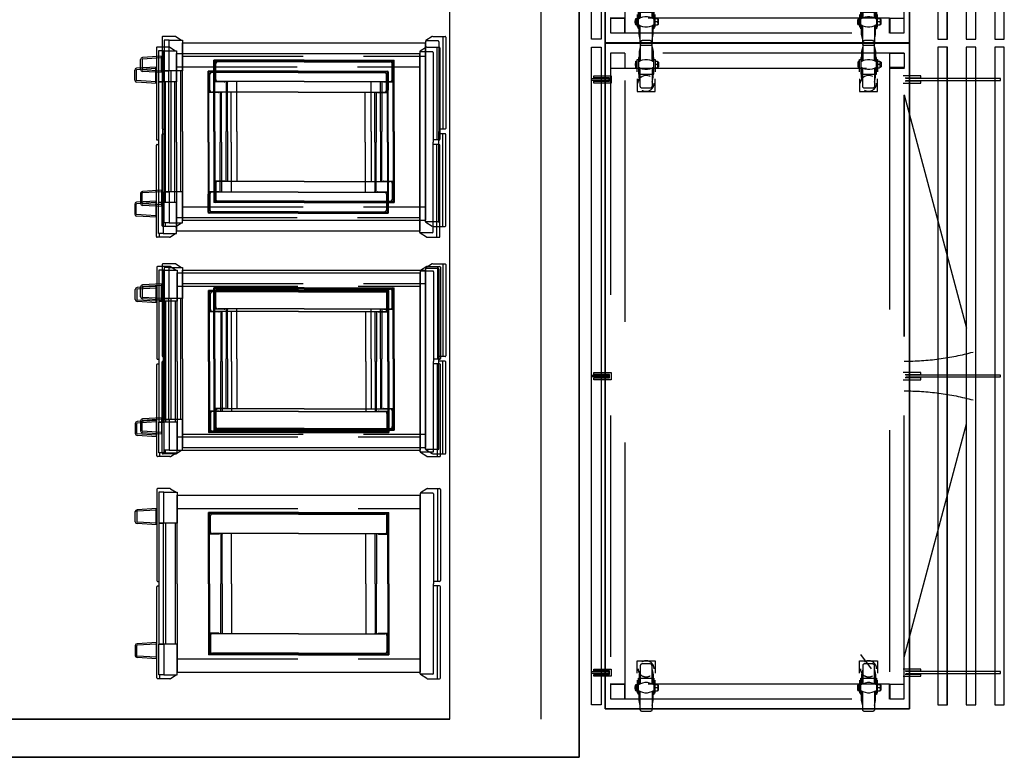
# Model space of a CAD drawing. Header units: millimetres. Extents: x -110 to 230337154, y -20 to 1103899040.
# Tile 19 of 58: x 115193024 to 115195615, y 551919372 to 551921312. Entities that reach past the tile are written whole.
import ezdxf

# ---------------------------------------------------------------- set-up
doc = ezdxf.new("R2010")
doc.units = ezdxf.units.MM
doc.header["$LTSCALE"] = 50
doc.linetypes.add('DASHED', pattern=[19.05, 12.7, -6.35])
doc.linetypes.add('HIDDEN', pattern=[9.525, 6.35, -3.175])
doc.layers.get('0').update_dxf_attribs({"lineweight": 5})
for name, color, linetype in [('2D APPARATUUR', 7, 'Continuous'), ('2D APPARATUUR ONDERBOUW', 40, 'DASHED'), ('ONDERLEGGER BOUWKUNDIG', 7, 'Continuous')]:
    doc.layers.add(name, color=color, linetype=linetype)

# ---------------------------------------------------------------- blocks, each defined once
blk = doc.blocks.new('A$C57a760a7')
at = {"layer": '2D APPARATUUR', "color": 251, "true_color": 0x636466}
for p, q in [((0, 498), (0, 258)), ((34.3, 500), (2, 500)), ((8.1, 500), (8.1, 256)), ((35.4, 499.7), (52.1, 489.1)), ((710.6, 499.7), (695.6, 490.1)), ((711.7, 500), (744, 500)), ((737.9, 500), (737.9, 490.1)), ((746, 498), (746, 258)), ((18, 486), (18, 250)), ((18, 474.5), (18, 257)), ((20, 488), (51, 488)), ((53, 487.4), (53, 478.5)), ((53, 486), (53, 250)), ((693, 483), (53, 483)), ((53, 250), (53, 483)), ((728, 490.1), (693, 490.1)), ((693, 490.1), (693, 409)), ((693, 487.4), (693, 478.5)), ((693, 250), (693, 483)), ((728, 490.1), (740.9, 490.1)), ((728, 409), (728, 490.1)), ((740.9, 490.1), (740.9, 409)), ((746, 447.6), (798.3, 444.4)), ((747.9, 404.8), (747.9, 447.4)), ((747.9, 443.4), (798.1, 440.4)), ((373, 437), (136, 437)), ((136, 250), (136, 437)), ((136.5, 434), (136.5, 386.5)), ((138, 386.5), (138, 434)), ((138, 382.5), (138, 430)), ((138, 430), (141.4, 430)), ((141.4, 430), (138.5, 430)), ((138.5, 422), (138.5, 430)), ((141, 422), (138.5, 422)), ((186.5, 436.5), (139, 436.5)), ((139, 435), (186.5, 435)), ((141, 386.5), (141, 428)), ((373, 435), (143, 435)), ((143, 435), (143, 432)), ((373, 433), (146, 433)), ((167.5, 434.5), (167.5, 433)), ((167.5, 434.5), (175.5, 434.5)), ((175.5, 434.5), (175.5, 433)), ((373, 436.5), (186.5, 436.5)), ((186.5, 436.5), (186.5, 435)), ((186.5, 435), (186.5, 436.5)), ((186.5, 435), (373, 435)), ((373, 437), (610, 437)), ((373, 436.5), (559.5, 436.5)), ((373, 435), (373, 436.5)), ((373, 435), (373, 436.5)), ((373, 435), (603, 435)), ((559.5, 435), (373, 435)), ((373, 433), (600, 433)), ((559.5, 436.5), (607, 436.5)), ((559.5, 435), (559.5, 436.5)), ((559.5, 436.5), (559.5, 435)), ((607, 435), (559.5, 435)), ((570.5, 434.5), (570.5, 433)), ((578.5, 434.5), (570.5, 434.5)), ((578.5, 434.5), (578.5, 433)), ((603, 435), (603, 432)), ((608, 430), (604.6, 430)), ((604.6, 430), (607.5, 430)), ((605, 386.5), (605, 428)), ((605, 422), (607.5, 422)), ((607.5, 422), (607.5, 430)), ((608, 386.5), (608, 434)), ((608, 382.5), (608, 430)), ((609.5, 434), (609.5, 386.5)), ((610, 250), (610, 437)), ((799, 439.4), (799, 412.8)), ((803, 412.8), (803, 439.4)), ((136, 414), (136.5, 414)), ((136.5, 414), (136.5, 389)), ((609.5, 414), (609.5, 389)), ((610, 414), (609.5, 414)), ((693, 409), (728, 409)), ((693, 409), (740.9, 409)), ((698, 91), (698, 409)), ((723, 91), (723, 409)), ((740.9, 409), (728, 409)), ((729.9, 91), (729.9, 409)), ((740.9, 91), (740.9, 409)), ((746, 404.7), (798.3, 407.8)), ((747.9, 408.8), (798.1, 411.8)), ((143, 382.5), (136, 382.5)), ((163, 380.5), (136, 380.5)), ((136.5, 386.5), (138, 386.5)), ((138, 250), (138, 380.5)), ((138, 250), (138, 380.5)), ((373, 381.5), (146, 381.5)), ((168, 381.5), (168, 250)), ((171.5, 250), (171.5, 380.5)), ((173, 380.5), (171.5, 380.5)), ((173, 380.5), (173, 381.5)), ((196.5, 250), (196.5, 381.5)), ((373, 381.5), (600, 381.5)), ((549.5, 250), (549.5, 381.5)), ((573, 380.5), (573, 381.5)), ((573, 380.5), (574.5, 380.5)), ((574.5, 250), (574.5, 380.5)), ((578, 381.5), (578, 250)), ((583, 380.5), (610, 380.5)), ((603, 382.5), (610, 382.5)), ((609.5, 386.5), (608, 386.5)), ((608, 250), (608, 380.5)), ((608, 250), (608, 380.5)), ((0, 2), (0, 242)), ((2, 256), (17, 256)), ((2, 244), (17, 244)), ((8.1, 0), (8.1, 244)), ((18, 14), (18, 250)), ((18, 25.5), (18, 243)), ((53, 250), (53, 17)), ((53, 14), (53, 250)), ((136, 250), (136, 63)), ((138, 250), (138, 119.5)), ((138, 250), (138, 119.5)), ((168, 118.5), (168, 250)), ((171.5, 250), (171.5, 119.5)), ((196.5, 250), (196.5, 118.5)), ((549.5, 250), (549.5, 118.5)), ((574.5, 250), (574.5, 119.5)), ((578, 118.5), (578, 250)), ((608, 250), (608, 119.5)), ((608, 250), (608, 119.5)), ((610, 250), (610, 63)), ((693, 250), (693, 17)), ((744, 256), (740.9, 256)), ((744, 244), (740.9, 244)), ((746, 2), (746, 242)), ((163, 119.5), (136, 119.5)), ((143, 117.5), (136, 117.5)), ((136.5, 66), (136.5, 113.5)), ((136.5, 113.5), (138, 113.5)), ((136.5, 86), (136.5, 111)), ((138, 117.5), (138, 70)), ((138, 113.5), (138, 66)), ((141, 113.5), (141, 72)), ((373, 118.5), (146, 118.5)), ((173, 119.5), (171.5, 119.5)), ((173, 119.5), (173, 118.5)), ((373, 118.5), (600, 118.5)), ((573, 119.5), (573, 118.5)), ((573, 119.5), (574.5, 119.5)), ((583, 119.5), (610, 119.5)), ((603, 117.5), (610, 117.5)), ((605, 113.5), (605, 72)), ((608, 117.5), (608, 70)), ((608, 113.5), (608, 66)), ((609.5, 113.5), (608, 113.5)), ((609.5, 66), (609.5, 113.5)), ((609.5, 86), (609.5, 111)), ((136, 86), (136.5, 86)), ((141, 78), (138.5, 78)), ((138.5, 78), (138.5, 70)), ((605, 78), (607.5, 78)), ((607.5, 78), (607.5, 70)), ((610, 86), (609.5, 86)), ((693, 9.8), (693, 91)), ((693, 91), (728, 91)), ((693, 91), (740.9, 91)), ((740.9, 91), (728, 91)), ((728, 91), (728, 9.8)), ((740.9, 9.8), (740.9, 91)), ((746, 95.3), (798.3, 92.2)), ((747.9, 95.2), (747.9, 52.6)), ((747.9, 91.2), (798.1, 88.2)), ((799, 60.6), (799, 87.2)), ((803, 87.2), (803, 60.6)), ((373, 63), (136, 63)), ((138, 70), (141.4, 70)), ((141.4, 70), (138.5, 70)), ((139, 65), (186.5, 65)), ((186.5, 63.5), (139, 63.5)), ((143, 65), (143, 68)), ((373, 65), (143, 65)), ((373, 67), (146, 67)), ((167.5, 65.5), (167.5, 67)), ((167.5, 65.5), (175.5, 65.5)), ((175.5, 65.5), (175.5, 67)), ((186.5, 65), (373, 65)), ((186.5, 65), (186.5, 63.5)), ((186.5, 63.5), (186.5, 65)), ((373, 63.5), (186.5, 63.5)), ((373, 67), (600, 67)), ((559.5, 65), (373, 65)), ((373, 65), (603, 65)), ((373, 65), (373, 63.5)), ((373, 65), (373, 63.5)), ((373, 63.5), (559.5, 63.5)), ((373, 63), (610, 63)), ((607, 65), (559.5, 65)), ((559.5, 63.5), (559.5, 65)), ((559.5, 65), (559.5, 63.5)), ((559.5, 63.5), (607, 63.5)), ((570.5, 65.5), (570.5, 67)), ((578.5, 65.5), (570.5, 65.5)), ((578.5, 65.5), (578.5, 67)), ((603, 65), (603, 68)), ((604.6, 70), (607.5, 70)), ((608, 70), (604.6, 70)), ((746, 52.4), (798.3, 55.6)), ((747.9, 56.6), (798.1, 59.6)), ((34.3, 0), (2, 0)), ((20, 12), (51, 12)), ((35.4, 0.3), (52.1, 10.9)), ((53, 12.6), (53, 21.5)), ((693, 17), (53, 17)), ((728, 9.8), (693, 9.8)), ((710.6, 0.3), (695.6, 9.8)), ((711.7, 0), (744, 0)), ((728, 9.8), (740.9, 9.8))]:
    blk.add_line(p, q, dxfattribs=at)
at = {"layer": '2D APPARATUUR', "color": 251, "linetype": 'HIDDEN', "true_color": 0x636466}
for p, q in [((693, 448), (53, 448)), ((693, 52), (53, 52))]:
    blk.add_line(p, q, dxfattribs=at)
at = {"layer": '2D APPARATUUR', "color": 251, "true_color": 0x636466}
for centre, radius, start, end in [((2, 498), 2, 90, 180), ((34.3, 498), 2, 57.5645, 90), ((711.7, 498), 2, 90, 122.4355), ((744, 498), 2, 0, 90), ((20, 486), 2, 90, 180), ((51, 486), 2, 0, 90), ((51, 487.4), 2, 0, 57.5645), ((798, 439.4), 5, 0, 86.5448), ((139, 434), 2.5, 90, 180), ((139, 434), 1, 90, 180), ((146, 428), 5, 90, 180), ((600, 428), 5, 0, 90), ((607, 434), 2.5, 0, 90), ((607, 434), 1, 0, 90), ((798, 439.4), 1, 0, 86.5448), ((133.5, 389), 3, 326.4427, 0), ((612.5, 389), 3, 180, 213.5573), ((798, 412.8), 1, 273.4552, 0), ((798, 412.8), 5, 273.4552, 0), ((146, 386.5), 5, 180, 270), ((163, 383.5), 3, 270, 318.1897), ((583, 383.5), 3, 221.8103, 270), ((600, 386.5), 5, 270, 0), ((2, 258), 2, 180, 270), ((2, 242), 2, 90, 180), ((17, 257), 1, 270, 0), ((17, 243), 1, 0, 90), ((744, 258), 2, 270, 0), ((744, 242), 2, 0, 90), ((133.5, 111), 3, 0, 33.5573), ((146, 113.5), 5, 90, 180), ((163, 116.5), 3, 41.8103, 90), ((583, 116.5), 3, 90, 138.1897), ((600, 113.5), 5, 0, 90), ((612.5, 111), 3, 146.4427, 180), ((798, 87.2), 1, 0, 86.5448), ((798, 87.2), 5, 0, 86.5448), ((139, 66), 2.5, 180, 270), ((139, 66), 1, 180, 270), ((146, 72), 5, 180, 270), ((600, 72), 5, 270, 0), ((607, 66), 2.5, 270, 0), ((607, 66), 1, 270, 0), ((798, 60.6), 1, 273.4552, 0), ((798, 60.6), 5, 273.4552, 0), ((2, 2), 2, 180, 270), ((20, 14), 2, 180, 270), ((34.3, 2), 2, 270, 302.4355), ((51, 14), 2, 270, 0), ((51, 12.6), 2, 302.4355, 0), ((711.7, 2), 2, 237.5645, 270), ((744, 2), 2, 270, 0)]:
    blk.add_arc(centre, radius, start, end, dxfattribs=at)
blk = doc.blocks.new('*U68')
at = {"layer": '2D APPARATUUR ONDERBOUW'}
for q in [(676.1, 181.2), (700, 0)]:
    blk.add_line((0, 0), q, dxfattribs=at)
blk.add_arc((0.6, 0), 699.4, 0, 15.01, dxfattribs=at)
blk = doc.blocks.new('A$C96e6bff7')
at = {"layer": '2D APPARATUUR'}
for p, q in [((1746.9, 1085.9), (16.8, 1085.9)), ((16.8, 1085.9), (16.8, 1060.7)), ((99.5, 1076), (99.5, 826.8)), ((104.5, 1076), (99.5, 1076)), ((104.5, 826.8), (104.5, 1076)), ((879.5, 1076), (879.5, 826.8)), ((884.5, 1076), (879.5, 1076)), ((884.5, 826.8), (884.5, 1076)), ((1659.4, 1076), (1659.4, 826.8)), ((1664.5, 1076), (1659.4, 1076)), ((1664.5, 826.8), (1664.5, 1076)), ((1746.9, 1060.7), (1746.9, 1085.9)), ((16.8, 1060.7), (1746.9, 1060.7)), ((1746.9, 1011), (16.8, 1011)), ((16.8, 1011), (16.8, 985.9)), ((1746.9, 985.9), (1746.9, 1011)), ((16.8, 985.9), (1746.9, 985.9)), ((1746.9, 936.1), (16.8, 936.1)), ((16.8, 936.1), (16.8, 910.7)), ((1746.9, 910.7), (1746.9, 936.1)), ((16.8, 910.7), (1746.9, 910.7)), ((97.6, 866.2), (92.6, 866.2)), ((92.6, 866.2), (92.6, 820.2)), ((97.6, 825.2), (97.6, 866.2)), ((106.6, 866.2), (106.6, 825.2)), ((111.7, 866.2), (106.6, 866.2)), ((111.7, 820.2), (111.7, 866.2)), ((877.6, 866.2), (872.6, 866.2)), ((872.6, 866.2), (872.6, 820.2)), ((877.6, 825.2), (877.6, 866.2)), ((886.6, 866.2), (886.6, 825.2)), ((891.6, 866.2), (886.6, 866.2)), ((891.6, 820.2), (891.6, 866.2)), ((1657.6, 866.2), (1652.6, 866.2)), ((1652.6, 866.2), (1652.6, 820.2)), ((1657.6, 825.2), (1657.6, 866.2)), ((1666.6, 866.2), (1666.6, 825.2)), ((1671.6, 866.2), (1666.6, 866.2)), ((1671.6, 820.2), (1671.6, 866.2)), ((6.7, 35.7), (6.7, 836.1)), ((6.7, 836.1), (1757, 836.1)), ((1757, 836.1), (1757, 35.7)), ((1757, 35.7), (6.7, 35.7)), ((92.6, 5.6), (92.6, 51.7)), ((92.6, 51.7), (111.7, 51.7)), ((106.6, 46.7), (97.6, 46.7)), ((97.6, 46.7), (97.6, 5.6)), ((99.5, 0), (99.5, 45.1)), ((99.5, 45.1), (104.5, 45.1)), ((104.5, 45.1), (104.5, 0)), ((106.6, 5.6), (106.6, 46.7)), ((111.7, 51.7), (111.7, 5.6)), ((872.6, 5.6), (872.6, 51.7)), ((872.6, 51.7), (891.6, 51.7)), ((886.6, 46.7), (877.6, 46.7)), ((877.6, 46.7), (877.6, 5.6)), ((879.5, 0), (879.5, 45.1)), ((879.5, 45.1), (884.5, 45.1)), ((884.5, 45.1), (884.5, 0)), ((886.6, 5.6), (886.6, 46.7)), ((891.6, 51.7), (891.6, 5.6)), ((1652.6, 5.6), (1652.6, 51.7)), ((1652.6, 51.7), (1671.6, 51.7)), ((1666.6, 46.7), (1657.6, 46.7)), ((1657.6, 46.7), (1657.6, 5.6)), ((1659.4, 0), (1659.4, 45.1)), ((1659.4, 45.1), (1664.5, 45.1)), ((1664.5, 45.1), (1664.5, 0)), ((1666.6, 5.6), (1666.6, 46.7)), ((1671.6, 51.7), (1671.6, 5.6)), ((97.6, 5.6), (92.6, 5.6)), ((111.7, 5.6), (106.6, 5.6)), ((877.6, 5.6), (872.6, 5.6)), ((891.6, 5.6), (886.6, 5.6)), ((1657.6, 5.6), (1652.6, 5.6)), ((1671.6, 5.6), (1666.6, 5.6))]:
    blk.add_line(p, q, dxfattribs=at)
for points in [[(17.2, 1085.5), (17.2, 1060.7), (1747, 1060.7), (1747, 1085.5)], [(17.2, 1010.7), (17.2, 985.8), (1747, 985.8), (1747, 1010.7)], [(17.2, 910.6), (1747, 910.6), (1747, 935.8), (17.2, 935.8)], [(17.2, 25.1), (1747, 25.1), (1747, 0), (17.2, 0)]]:
    blk.add_lwpolyline(points, close=True, dxfattribs=at)
at = {"layer": '2D APPARATUUR', "color": 7, "lineweight": 25}
blk.add_lwpolyline([(7.1, 836.2), (7.1, 36.1), (1757.1, 36.1), (1757.1, 836.2)], close=True, dxfattribs=at)
at = {"layer": '2D APPARATUUR ONDERBOUW'}
for p, q in [((33.3, 784.8), (33.3, 822.4)), ((33.3, 822.4), (70.9, 822.4)), ((70.9, 822.4), (70.9, 784.8)), ((72, 783.8), (72, 823.7)), ((1692, 783.8), (1692, 823.7)), ((1693.3, 822.4), (1693.3, 784.8)), ((1730.9, 822.4), (1693.3, 822.4)), ((1730.9, 784.8), (1730.9, 822.4)), ((32, 783.8), (72, 783.8)), ((70.9, 784.8), (33.3, 784.8)), ((1731.9, 783.8), (1692, 783.8)), ((1693.3, 784.8), (1730.9, 784.8)), ((49.2, 750.2), (49.2, 752.6)), ((49.2, 752.6), (81.8, 752.6)), ((54, 757.6), (54.8, 759.2)), ((54.8, 758.4), (54, 757.6)), ((54, 752.6), (54, 757.6)), ((54.8, 759.2), (55.6, 760.5)), ((55.8, 758.9), (54.8, 758.4)), ((55.6, 760.5), (56.6, 761.5)), ((56.6, 759.4), (55.8, 758.9)), ((56.6, 761.5), (68.5, 761.5)), ((57.7, 759.4), (56.6, 759.4)), ((59, 759.4), (57.7, 759.4)), ((60.1, 759.4), (59, 759.4)), ((60.9, 758.9), (60.1, 759.4)), ((61.9, 758.4), (60.9, 758.9)), ((62.7, 757.6), (61.9, 758.4)), ((63.2, 758.4), (62.7, 757.6)), ((62.7, 757.6), (62.7, 752.6)), ((64.3, 758.9), (63.2, 758.4)), ((65.4, 759.4), (64.3, 758.9)), ((66.4, 759.4), (65.4, 759.4)), ((67.5, 759.4), (66.4, 759.4)), ((68.5, 759.4), (67.5, 759.4)), ((68.5, 761.5), (69.6, 760.5)), ((69.3, 758.9), (68.5, 759.4)), ((70.4, 758.4), (69.3, 758.9)), ((69.6, 760.5), (70.4, 759.2)), ((70.4, 759.2), (71.2, 757.6)), ((71.2, 757.6), (70.4, 758.4)), ((71.2, 752.6), (71.2, 757.6)), ((133.3, 752.6), (100.5, 752.6)), ((133.3, 705.2), (133.3, 752.6)), ((1630.9, 705.2), (1630.9, 752.6)), ((1630.9, 752.6), (1663.7, 752.6)), ((1715, 752.6), (1682.2, 752.6)), ((1693.6, 759.2), (1693, 757.6)), ((1693, 757.6), (1693.8, 758.4)), ((1693, 752.6), (1693, 757.6)), ((1694.4, 760.5), (1693.6, 759.2)), ((1693.8, 758.4), (1694.6, 758.9)), ((1695.4, 761.5), (1694.4, 760.5)), ((1694.6, 758.9), (1695.7, 759.4)), ((1707.6, 761.5), (1695.4, 761.5)), ((1695.7, 759.4), (1696.7, 759.4)), ((1696.7, 759.4), (1697.8, 759.4)), ((1697.8, 759.4), (1698.9, 759.4)), ((1698.9, 759.4), (1699.9, 758.9)), ((1699.9, 758.9), (1700.7, 758.4)), ((1700.7, 758.4), (1701.5, 757.6)), ((1701.5, 757.6), (1702.3, 758.4)), ((1701.5, 757.6), (1701.5, 752.6)), ((1702.3, 758.4), (1703.1, 758.9)), ((1703.1, 758.9), (1704.2, 759.4)), ((1704.2, 759.4), (1705.2, 759.4)), ((1705.2, 759.4), (1706.3, 759.4)), ((1706.3, 759.4), (1707.3, 759.4)), ((1707.3, 759.4), (1708.4, 758.9)), ((1708.7, 760.5), (1707.6, 761.5)), ((1708.4, 758.9), (1709.2, 758.4)), ((1709.4, 759.2), (1708.7, 760.5)), ((1709.2, 758.4), (1710, 757.6)), ((1710, 757.6), (1709.4, 759.2)), ((1710, 752.6), (1710, 757.6)), ((1715, 750.2), (1715, 752.6)), ((0.3, 740.1), (0, 739.3)), ((0, 739.3), (0, 718.4)), ((0.5, 740.9), (0.3, 740.1)), ((0.8, 741.7), (0.5, 740.9)), ((1.3, 742.5), (0.8, 741.7)), ((1.9, 743), (1.3, 742.5)), ((2.6, 743.6), (1.9, 743)), ((3.4, 744.1), (2.6, 743.6)), ((4.2, 744.3), (3.4, 744.1)), ((5, 744.3), (4.2, 744.3)), ((52.7, 744.3), (5, 744.3)), ((15.9, 744.3), (28.8, 747.3)), ((28.8, 747.3), (54.2, 747.3)), ((87.8, 749.4), (44.2, 749.4)), ((44.2, 749.4), (44.2, 747.3)), ((49.5, 731.9), (50.5, 738)), ((49.5, 725.8), (49.5, 731.9)), ((50.5, 719.7), (49.5, 725.8)), ((50.5, 738), (52.4, 743.8)), ((52.4, 743.8), (55.3, 749.4)), ((69.8, 749.4), (72.8, 743.8)), ((96.3, 747.3), (71.2, 747.3)), ((72.5, 744.3), (120.1, 744.3)), ((72.8, 743.8), (74.9, 738)), ((74.9, 738), (75.7, 731.9)), ((75.7, 725.8), (74.9, 719.7)), ((75.7, 731.9), (75.7, 725.8)), ((87.8, 708.4), (87.8, 749.4)), ((91, 729.8), (91.5, 733.8)), ((91, 725.6), (91, 729.8)), ((92.1, 721.9), (91, 725.6)), ((91.5, 733.8), (92.9, 737.5)), ((92.9, 737.5), (93.9, 739.3)), ((109.3, 744.3), (96.3, 747.3)), ((120.1, 744.3), (120.9, 744.3)), ((120.9, 744.3), (121.7, 744.1)), ((121.7, 744.1), (122.5, 743.6)), ((122.5, 743.6), (123.3, 743)), ((123.3, 743), (123.8, 742.5)), ((123.8, 742.5), (124.4, 741.7)), ((124.4, 741.7), (124.9, 740.9)), ((124.9, 740.9), (125.1, 740.1)), ((125.1, 740.1), (125.1, 739.3)), ((125.1, 739.3), (125.1, 718.4)), ((1652, 736.1), (1614.5, 708.6)), ((1639.3, 740.9), (1639.1, 740.1)), ((1639.1, 740.1), (1639.1, 739.3)), ((1639.1, 739.3), (1639.1, 718.4)), ((1639.6, 741.7), (1639.3, 740.9)), ((1640.1, 742.5), (1639.6, 741.7)), ((1640.9, 743), (1640.1, 742.5)), ((1641.5, 743.6), (1640.9, 743)), ((1642.2, 744.1), (1641.5, 743.6)), ((1643, 744.3), (1642.2, 744.1)), ((1644.1, 744.3), (1643, 744.3)), ((1691.5, 744.3), (1644.1, 744.3)), ((1654.9, 744.3), (1667.9, 747.3)), ((1667.9, 747.3), (1693, 747.3)), ((1676.1, 708.4), (1676.1, 749.4)), ((1676.1, 749.4), (1719.8, 749.4)), ((1689.3, 738), (1688.3, 731.9)), ((1688.3, 731.9), (1688.3, 725.8)), ((1688.3, 725.8), (1689.3, 719.7)), ((1691.5, 743.8), (1689.3, 738)), ((1694.4, 749.4), (1691.5, 743.8)), ((1711.8, 743.8), (1708.9, 749.4)), ((1735.1, 747.3), (1710, 747.3)), ((1711.6, 744.3), (1758.9, 744.3)), ((1713.7, 738), (1711.8, 743.8)), ((1714.7, 731.9), (1713.7, 738)), ((1713.7, 719.7), (1714.7, 725.8)), ((1714.7, 725.8), (1714.7, 731.9)), ((1719.8, 749.4), (1719.8, 747.3)), ((1748.1, 744.3), (1735.1, 747.3)), ((1758.9, 744.3), (1760, 744.3)), ((1760, 744.3), (1760.8, 744.1)), ((1760.8, 744.1), (1761.6, 743.6)), ((1761.6, 743.6), (1762.4, 743)), ((1762.4, 743), (1762.9, 742.5)), ((1762.9, 742.5), (1763.4, 741.7)), ((1763.4, 741.7), (1763.7, 740.9)), ((1763.7, 740.9), (1764, 740.1)), ((1764, 740.1), (1764, 739.3)), ((1764, 739.3), (1764, 718.4)), ((0, 718.4), (0.3, 717.4)), ((0.3, 717.4), (0.5, 716.6)), ((0.5, 716.6), (0.8, 715.8)), ((0.8, 715.8), (1.3, 715.2)), ((1.3, 715.2), (1.9, 714.5)), ((1.9, 714.5), (2.6, 713.9)), ((2.6, 713.9), (3.4, 713.7)), ((3.4, 713.7), (4.2, 713.4)), ((4.2, 713.4), (5, 713.4)), ((5, 713.4), (52.7, 713.4)), ((15.9, 713.4), (28.8, 710.2)), ((28.8, 710.2), (54.2, 710.2)), ((44.2, 710.2), (44.2, 708.4)), ((44.2, 708.4), (87.8, 708.4)), ((49.2, 705.2), (49.2, 707.6)), ((81.8, 705.2), (49.2, 705.2)), ((52.4, 713.7), (50.5, 719.7)), ((55.3, 708.4), (52.4, 713.7)), ((54, 702), (54, 705.2)), ((54, 702), (57.4, 700.7)), ((71.2, 702), (54, 702)), ((57.4, 700.7), (60.9, 700.2)), ((60.9, 700.2), (64.3, 700.2)), ((64.3, 700.2), (67.7, 700.7)), ((67.7, 700.7), (71.2, 702)), ((72.8, 713.7), (69.8, 708.4)), ((96.3, 710.2), (71.2, 710.2)), ((71.2, 702), (71.2, 705.2)), ((120.1, 713.4), (72.5, 713.4)), ((74.9, 719.7), (72.8, 713.7)), ((93.7, 718.2), (92.1, 721.9)), ((96, 714.7), (93.7, 718.2)), ((99, 712.1), (96, 714.7)), ((109.3, 713.4), (96.3, 710.2)), ((102.4, 710), (99, 712.1)), ((100.5, 705.2), (133.3, 705.2)), ((106.1, 708.4), (102.4, 710)), ((110.1, 707.6), (106.1, 708.4)), ((111.9, 707.6), (110.1, 707.6)), ((120.9, 713.4), (120.1, 713.4)), ((121.7, 713.7), (120.9, 713.4)), ((122.5, 713.9), (121.7, 713.7)), ((123.3, 714.5), (122.5, 713.9)), ((123.8, 715.2), (123.3, 714.5)), ((124.4, 715.8), (123.8, 715.2)), ((124.9, 716.6), (124.4, 715.8)), ((125.1, 717.4), (124.9, 716.6)), ((125.1, 718.4), (125.1, 717.4)), ((1663.7, 705.2), (1630.9, 705.2)), ((1639.1, 718.4), (1639.1, 717.4)), ((1639.1, 717.4), (1639.3, 716.6)), ((1639.3, 716.6), (1639.6, 715.8)), ((1639.6, 715.8), (1640.1, 715.2)), ((1640.1, 715.2), (1640.9, 714.5)), ((1640.9, 714.5), (1641.5, 713.9)), ((1641.5, 713.9), (1642.2, 713.7)), ((1642.2, 713.7), (1643, 713.4)), ((1643, 713.4), (1644.1, 713.4)), ((1644.1, 713.4), (1691.5, 713.4)), ((1654.9, 713.4), (1667.9, 710.2)), ((1667.9, 710.2), (1693, 710.2)), ((1719.8, 708.4), (1676.1, 708.4)), ((1682.2, 705.2), (1715, 705.2)), ((1689.3, 719.7), (1691.5, 713.7)), ((1691.5, 713.7), (1694.4, 708.4)), ((1693, 702), (1693, 705.2)), ((1696.2, 700.7), (1693, 702)), ((1693, 702), (1710, 702)), ((1699.7, 700.2), (1696.2, 700.7)), ((1703.4, 700.2), (1699.7, 700.2)), ((1706.8, 700.7), (1703.4, 700.2)), ((1710, 702), (1706.8, 700.7)), ((1708.9, 708.4), (1711.8, 713.7)), ((1735.1, 710.2), (1710, 710.2)), ((1710, 702), (1710, 705.2)), ((1758.9, 713.4), (1711.6, 713.4)), ((1711.8, 713.7), (1713.7, 719.7)), ((1715, 705.2), (1715, 707.6)), ((1719.8, 710.2), (1719.8, 708.4)), ((1748.1, 713.4), (1735.1, 710.2)), ((1760, 713.4), (1758.9, 713.4)), ((1760.8, 713.7), (1760, 713.4)), ((1761.6, 713.9), (1760.8, 713.7)), ((1762.4, 714.5), (1761.6, 713.9)), ((1762.9, 715.2), (1762.4, 714.5)), ((1763.4, 715.8), (1762.9, 715.2)), ((1763.7, 716.6), (1763.4, 715.8)), ((1764, 717.4), (1763.7, 716.6)), ((1764, 718.4), (1764, 717.4)), ((0.5, 155.7), (0.3, 154.9)), ((0.8, 156.5), (0.5, 155.7)), ((1.3, 157.2), (0.8, 156.5)), ((1.9, 157.8), (1.3, 157.2)), ((2.6, 158.3), (1.9, 157.8)), ((3.4, 158.8), (2.6, 158.3)), ((4.2, 158.8), (3.4, 158.8)), ((5, 159.1), (4.2, 158.8)), ((52.7, 159.1), (5, 159.1)), ((15.9, 159.1), (28.8, 162)), ((28.8, 162), (54.2, 162)), ((87.8, 164.1), (44.2, 164.1)), ((44.2, 164.1), (44.2, 162)), ((49.2, 164.7), (49.2, 167.3)), ((49.2, 167.3), (81.8, 167.3)), ((50.5, 152.7), (52.4, 158.6)), ((52.4, 158.6), (55.3, 164.1)), ((54, 172.3), (54.8, 173.6)), ((54.8, 173.1), (54, 172.3)), ((54, 167.3), (54, 172.3)), ((54.8, 173.6), (55.6, 175)), ((55.8, 173.6), (54.8, 173.1)), ((55.6, 175), (56.6, 176.3)), ((56.6, 173.9), (55.8, 173.6)), ((56.6, 176.3), (68.5, 176.3)), ((57.7, 174.2), (56.6, 173.9)), ((59, 174.2), (57.7, 174.2)), ((60.1, 173.9), (59, 174.2)), ((60.9, 173.6), (60.1, 173.9)), ((61.9, 173.1), (60.9, 173.6)), ((62.7, 172.3), (61.9, 173.1)), ((63.2, 173.1), (62.7, 172.3)), ((62.7, 172.3), (62.7, 167.3)), ((64.3, 173.6), (63.2, 173.1)), ((65.4, 173.9), (64.3, 173.6)), ((66.4, 174.2), (65.4, 173.9)), ((67.5, 174.2), (66.4, 174.2)), ((68.5, 173.9), (67.5, 174.2)), ((68.5, 176.3), (69.6, 175)), ((69.3, 173.6), (68.5, 173.9)), ((70.4, 173.1), (69.3, 173.6)), ((69.6, 175), (70.4, 173.6)), ((69.8, 164.1), (72.8, 158.6)), ((70.4, 173.6), (71.2, 172.3)), ((71.2, 172.3), (70.4, 173.1)), ((71.2, 167.3), (71.2, 172.3)), ((96.3, 162), (71.2, 162)), ((72.5, 159.1), (120.1, 159.1)), ((72.8, 158.6), (74.9, 152.7)), ((87.8, 123.1), (87.8, 164.1)), ((109.3, 159.1), (96.3, 162)), ((133.3, 167.3), (100.5, 167.3)), ((120.1, 159.1), (120.9, 158.8)), ((120.9, 158.8), (121.7, 158.8)), ((121.7, 158.8), (122.5, 158.3)), ((122.5, 158.3), (123.3, 157.8)), ((123.3, 157.8), (123.8, 157.2)), ((123.8, 157.2), (124.4, 156.5)), ((124.4, 156.5), (124.9, 155.7)), ((124.9, 155.7), (125.1, 154.9)), ((133.3, 119.7), (133.3, 167.3)), ((1630.9, 119.7), (1630.9, 167.3)), ((1630.9, 167.3), (1663.7, 167.3)), ((1639.3, 155.7), (1639.1, 154.9)), ((1639.6, 156.5), (1639.3, 155.7)), ((1640.1, 157.2), (1639.6, 156.5)), ((1640.9, 157.8), (1640.1, 157.2)), ((1641.5, 158.3), (1640.9, 157.8)), ((1642.2, 158.8), (1641.5, 158.3)), ((1643, 158.8), (1642.2, 158.8)), ((1644.1, 159.1), (1643, 158.8)), ((1691.5, 159.1), (1644.1, 159.1)), ((1654.9, 159.1), (1667.9, 162)), ((1667.9, 162), (1693, 162)), ((1676.1, 123.1), (1676.1, 164.1)), ((1676.1, 164.1), (1719.8, 164.1)), ((1715, 167.3), (1682.2, 167.3)), ((1691.5, 158.6), (1689.3, 152.7)), ((1694.4, 164.1), (1691.5, 158.6)), ((1693.6, 173.6), (1693, 172.3)), ((1693, 172.3), (1693.8, 173.1)), ((1693, 167.3), (1693, 172.3)), ((1694.4, 175), (1693.6, 173.6)), ((1693.8, 173.1), (1694.6, 173.6)), ((1695.4, 176.3), (1694.4, 175)), ((1694.6, 173.6), (1695.7, 173.9)), ((1707.6, 176.3), (1695.4, 176.3)), ((1695.7, 173.9), (1696.7, 174.2)), ((1696.7, 174.2), (1697.8, 174.2)), ((1697.8, 174.2), (1698.9, 173.9)), ((1698.9, 173.9), (1699.9, 173.6)), ((1699.9, 173.6), (1700.7, 173.1)), ((1700.7, 173.1), (1701.5, 172.3)), ((1701.5, 172.3), (1702.3, 173.1)), ((1701.5, 172.3), (1701.5, 167.3)), ((1702.3, 173.1), (1703.1, 173.6)), ((1703.1, 173.6), (1704.2, 173.9)), ((1704.2, 173.9), (1705.2, 174.2)), ((1705.2, 174.2), (1706.3, 174.2)), ((1706.3, 174.2), (1707.3, 173.9)), ((1707.3, 173.9), (1708.4, 173.6)), ((1708.7, 175), (1707.6, 176.3)), ((1708.4, 173.6), (1709.2, 173.1)), ((1709.4, 173.6), (1708.7, 175)), ((1711.8, 158.6), (1708.9, 164.1)), ((1709.2, 173.1), (1710, 172.3)), ((1710, 172.3), (1709.4, 173.6)), ((1710, 167.3), (1710, 172.3)), ((1735.1, 162), (1710, 162)), ((1711.6, 159.1), (1758.9, 159.1)), ((1713.7, 152.7), (1711.8, 158.6)), ((1715, 164.7), (1715, 167.3)), ((1719.8, 164.1), (1719.8, 162)), ((1748.1, 159.1), (1735.1, 162)), ((1758.9, 159.1), (1760, 158.8)), ((1760, 158.8), (1760.8, 158.8)), ((1760.8, 158.8), (1761.6, 158.3)), ((1761.6, 158.3), (1762.4, 157.8)), ((1762.4, 157.8), (1762.9, 157.2)), ((1762.9, 157.2), (1763.4, 156.5)), ((1763.4, 156.5), (1763.7, 155.7)), ((1763.7, 155.7), (1764, 154.9)), ((0.3, 154.9), (0, 154.1)), ((0, 154.1), (0, 132.9)), ((0, 132.9), (0.3, 132.1)), ((0.3, 132.1), (0.5, 131.3)), ((0.5, 131.3), (0.8, 130.5)), ((0.8, 130.5), (1.3, 129.7)), ((1.3, 129.7), (1.9, 129.2)), ((49.5, 146.7), (50.5, 152.7)), ((49.5, 140.3), (49.5, 146.7)), ((50.5, 134.2), (49.5, 140.3)), ((52.4, 128.4), (50.5, 134.2)), ((74.9, 134.2), (72.8, 128.4)), ((74.9, 152.7), (75.7, 146.7)), ((75.7, 140.3), (74.9, 134.2)), ((75.7, 146.7), (75.7, 140.3)), ((91, 144.3), (91.5, 148.3)), ((91, 140.3), (91, 144.3)), ((92.1, 136.3), (91, 140.3)), ((91.5, 148.3), (92.9, 152.2)), ((93.7, 132.6), (92.1, 136.3)), ((92.9, 152.2), (93.9, 154.1)), ((96, 129.5), (93.7, 132.6)), ((123.8, 129.7), (123.3, 129.2)), ((124.4, 130.5), (123.8, 129.7)), ((124.9, 131.3), (124.4, 130.5)), ((125.1, 132.1), (124.9, 131.3)), ((125.1, 154.9), (125.1, 154.1)), ((125.1, 154.1), (125.1, 132.9)), ((125.1, 132.9), (125.1, 132.1)), ((1639.1, 154.9), (1639.1, 154.1)), ((1639.1, 154.1), (1639.1, 132.9)), ((1639.1, 132.9), (1639.1, 132.1)), ((1639.1, 132.1), (1639.3, 131.3)), ((1639.3, 131.3), (1639.6, 130.5)), ((1639.6, 130.5), (1640.1, 129.7)), ((1640.1, 129.7), (1640.9, 129.2)), ((1689.3, 152.7), (1688.3, 146.7)), ((1688.3, 146.7), (1688.3, 140.3)), ((1688.3, 140.3), (1689.3, 134.2)), ((1689.3, 134.2), (1691.5, 128.4)), ((1711.8, 128.4), (1713.7, 134.2)), ((1714.7, 146.7), (1713.7, 152.7)), ((1713.7, 134.2), (1714.7, 140.3)), ((1714.7, 140.3), (1714.7, 146.7)), ((1762.9, 129.7), (1762.4, 129.2)), ((1763.4, 130.5), (1762.9, 129.7)), ((1763.7, 131.3), (1763.4, 130.5)), ((1764, 132.1), (1763.7, 131.3)), ((1764, 154.9), (1764, 154.1)), ((1764, 154.1), (1764, 132.9)), ((1764, 132.9), (1764, 132.1)), ((1.9, 129.2), (2.6, 128.7)), ((2.6, 128.7), (3.4, 128.4)), ((3.4, 128.4), (4.2, 128.1)), ((4.2, 128.1), (5, 127.9)), ((5, 127.9), (52.7, 127.9)), ((15.9, 127.9), (28.8, 125)), ((28.8, 125), (54.2, 125)), ((44.2, 125), (44.2, 123.1)), ((44.2, 123.1), (87.8, 123.1)), ((49.2, 119.7), (49.2, 122.3)), ((81.8, 119.7), (49.2, 119.7)), ((55.3, 123.1), (52.4, 128.4)), ((54, 116.8), (54, 119.7)), ((54, 116.8), (57.4, 115.4)), ((71.2, 116.8), (54, 116.8)), ((57.4, 115.4), (60.9, 114.9)), ((60.9, 114.9), (64.3, 114.9)), ((64.3, 114.9), (67.7, 115.4)), ((67.7, 115.4), (71.2, 116.8)), ((72.8, 128.4), (69.8, 123.1)), ((96.3, 125), (71.2, 125)), ((71.2, 116.8), (71.2, 119.7)), ((120.1, 127.9), (72.5, 127.9)), ((99, 126.8), (96, 129.5)), ((109.3, 127.9), (96.3, 125)), ((102.4, 124.4), (99, 126.8)), ((100.5, 119.7), (133.3, 119.7)), ((106.1, 123.1), (102.4, 124.4)), ((110.1, 122.3), (106.1, 123.1)), ((111.9, 122.3), (110.1, 122.3)), ((120.9, 128.1), (120.1, 127.9)), ((121.7, 128.4), (120.9, 128.1)), ((122.5, 128.7), (121.7, 128.4)), ((123.3, 129.2), (122.5, 128.7)), ((1663.7, 119.7), (1630.9, 119.7)), ((1640.9, 129.2), (1641.5, 128.7)), ((1641.5, 128.7), (1642.2, 128.4)), ((1642.2, 128.4), (1643, 128.1)), ((1643, 128.1), (1644.1, 127.9)), ((1644.1, 127.9), (1691.5, 127.9)), ((1654.9, 127.9), (1667.9, 125)), ((1667.9, 125), (1693, 125)), ((1719.8, 123.1), (1676.1, 123.1)), ((1682.2, 119.7), (1715, 119.7)), ((1691.5, 128.4), (1694.4, 123.1)), ((1693, 116.8), (1693, 119.7)), ((1696.2, 115.4), (1693, 116.8)), ((1693, 116.8), (1710, 116.8)), ((1699.7, 114.9), (1696.2, 115.4)), ((1703.4, 114.9), (1699.7, 114.9)), ((1706.8, 115.4), (1703.4, 114.9)), ((1710, 116.8), (1706.8, 115.4)), ((1708.9, 123.1), (1711.8, 128.4)), ((1735.1, 125), (1710, 125)), ((1710, 116.8), (1710, 119.7)), ((1758.9, 127.9), (1711.6, 127.9)), ((1715, 119.7), (1715, 122.3)), ((1719.8, 125), (1719.8, 123.1)), ((1748.1, 127.9), (1735.1, 125)), ((1760, 128.1), (1758.9, 127.9)), ((1760.8, 128.4), (1760, 128.1)), ((1761.6, 128.7), (1760.8, 128.4)), ((1762.4, 129.2), (1761.6, 128.7)), ((70.9, 88.7), (33.3, 88.7)), ((33.3, 87.4), (33.3, 49.8)), ((72, 51.1), (72, 88.7)), ((1731.9, 88.7), (1692, 88.7)), ((1692, 88.7), (1692, 48.8)), ((1693.3, 87.4), (1693.3, 49.8)), ((1730.9, 87.4), (1693.3, 87.4)), ((1730.9, 49.8), (1730.9, 87.4)), ((33.3, 49.8), (70.9, 49.8)), ((1693.3, 49.8), (1730.9, 49.8))]:
    blk.add_line(p, q, dxfattribs=at)
for points in [[(33.3, 49.8), (1730.9, 49.8), (1730.9, 822.4), (33.3, 822.4)], [(1692, 88.7), (72, 88.7), (72, 783.8), (1692, 783.8)]]:
    blk.add_lwpolyline(points, close=True, dxfattribs=at)
for centre, radius, start, end in [((111.9, 728.6), 21.3, 330.6812, 89.1166), ((1651.9, 728.8), 21.1, 89.7396, 210.4626), ((1652, 728.7), 21.2, 270.2024, 29.9998), ((112.1, 143.2), 21.2, 330.1514, 89.6464), ((1651.8, 143.4), 21, 89.2236, 210.9786), ((1652.2, 143.4), 21, 269.577, 30.6252)]:
    blk.add_arc(centre, radius, start, end, dxfattribs=at)
blk.add_blockref('*U68', (142.9, 822.4))
at = {"xscale": -1}
blk.add_blockref('*U68', (1621, 822.4), dxfattribs=at)

msp = doc.modelspace()

# ---------------------------------------------------------------- linework, layer by layer
at = {"layer": 'ONDERLEGGER BOUWKUNDIG'}
for p, q in [((115194156, 551919472), (115194156, 551924702)), ((115194396, 551919472), (115194396, 551924702)), ((115194496, 551919372), (115194496, 551924702)), ((115194496, 551924702), (115194496, 551919372)), ((115194156, 551919472), (115190326, 551919472)), ((115190326, 551919472), (115194156, 551919472)), ((115189906, 551919372), (115194496, 551919372)), ((115194496, 551919372), (115189906, 551919372))]:
    msp.add_line(p, q, dxfattribs=at)

# ---------------------------------------------------------------- block references
at = {"layer": '2D APPARATUUR', "color": 251, "true_color": 0x636466, "rotation": 180}
for p in [(115194145.1, 551921267.9), (115194129.7, 551921239.6), (115194145.1, 551920669.7), (115194131, 551920662.7), (115194131, 551920078.6)]:
    msp.add_blockref('A$C57a760a7', p, dxfattribs=at)
at = {"layer": '2D APPARATUUR ONDERBOUW', "color": 251, "true_color": 0x636466, "rotation": 270}
for p in [(115194528.8, 551923007.8), (115194528.8, 551921256.6)]:
    msp.add_blockref('A$C96e6bff7', p, dxfattribs=at)

doc.saveas('drawing.dxf')
